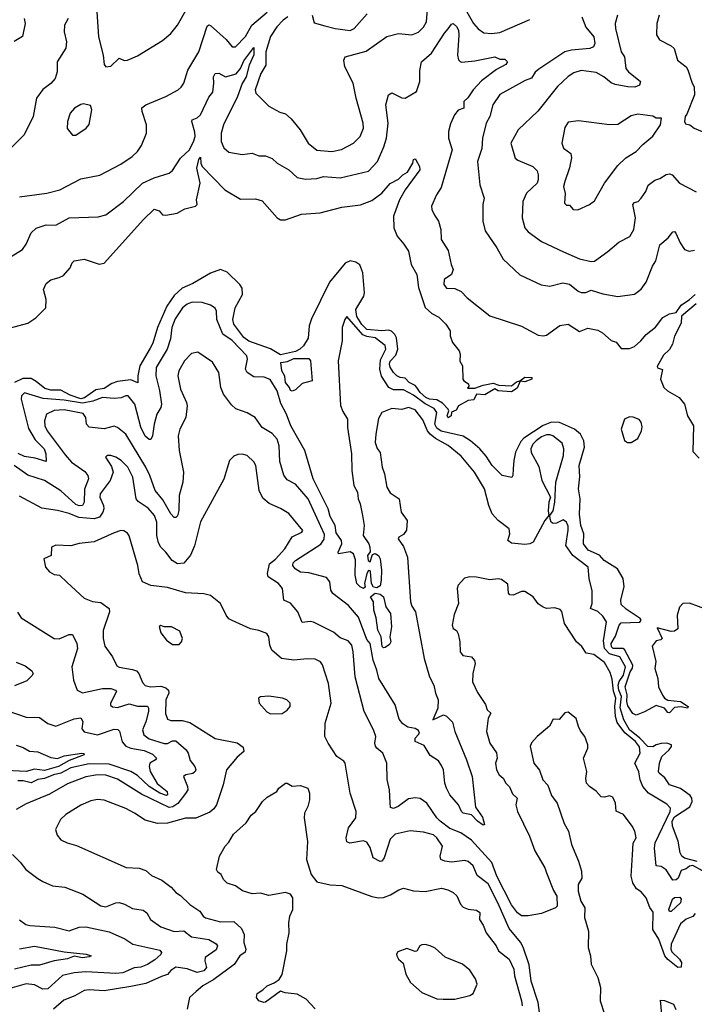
# Model space of a CAD drawing. Extents: x 1552033 to 1694788, y 811965 to 917215.
# Tile 69 of 256: x 1576137 to 1580195, y 862224 to 868148. Entities that reach past the tile are written whole.
import ezdxf

# ---------------------------------------------------------------- set-up
doc = ezdxf.new("R2010")
doc.units = 0

msp = doc.modelspace()

# ---------------------------------------------------------------- linework, layer by layer
at = {"layer": '0CON20XD'}
for points in [[(1578792.9, 868255), (1578866.9, 868125), (1578895, 868093.1), (1578929.1, 868069.1), (1578974.8, 868064.8), (1579025, 868070.7), (1579205, 868148.8)], [(1576135, 867081.9), (1576300, 867105), (1576377.5, 867125), (1576505, 867189.4), (1576618, 867212), (1576745, 867279.4), (1576812.5, 867325), (1576844.4, 867355), (1576868.5, 867391.5), (1576898.6, 867465), (1576898.6, 867515), (1576872.5, 867595), (1576871.7, 867618.3), (1576895, 867635.8), (1577016.2, 867685), (1577090, 867725), (1577107.9, 867742.1), (1577123.2, 867766.8), (1577148.9, 867845), (1577215, 867954.2), (1577265, 868108), (1577275, 868116), (1577285, 868112.5), (1577378.1, 868028.1), (1577415, 867984.3), (1577435, 867984.4), (1577495, 868046.2), (1577533.7, 868115), (1577625, 868193.9)], [(1576600.7, 868195), (1576610.9, 868045), (1576638.5, 867935), (1576645, 867877.5), (1576655, 867864), (1576685, 867868), (1576735, 867915.7), (1576765, 867902), (1576785.8, 867904.2), (1576845, 867931.2), (1576996.6, 868023.4), (1577045, 868063.8), (1577085.5, 868114.5), (1577145, 868217.5)], [(1578185, 867446), (1578204.5, 867495), (1578203.1, 867525), (1578160.4, 867675), (1578142.5, 867765), (1578092.8, 867865), (1578086.2, 867905), (1578095.3, 867924.7), (1578220.6, 867959.4), (1578345, 868046.2), (1578415, 868064.4), (1578495, 868056.2), (1578535, 868073.6), (1578566.7, 868103.3), (1578584.7, 868135), (1578591.2, 868235)], [(1576427.8, 868155), (1576405.5, 868115), (1576404.4, 868075), (1576417.5, 868015), (1576413.4, 867976.6), (1576361.2, 867895), (1576362.9, 867835), (1576350.6, 867795), (1576325, 867763.1), (1576275, 867728.1), (1576238.1, 867675), (1576217.1, 867565), (1576164.5, 867455), (1576079.1, 867370.9)], [(1576164.3, 868155), (1576168.9, 868125), (1576152.6, 868047.4), (1576103, 868017)], [(1577750, 868165), (1577720.6, 868145), (1577683.5, 868105), (1577645, 868046.4), (1577617.8, 867955), (1577618.2, 867875), (1577586.7, 867825), (1577553.8, 867725), (1577557.8, 867705), (1577635, 867627.1), (1577702, 867592), (1577735, 867581.4), (1577770.7, 867550.7), (1577822.9, 867485), (1577871.4, 867405), (1577925, 867363.3), (1578015, 867355.5), (1578073, 867367), (1578145, 867404.4), (1578185, 867446)], [(1577895.8, 868175.8), (1577908.3, 868128.3), (1577971.5, 868111.5), (1578035, 868095.6), (1578125, 868083.6), (1578148.6, 868095), (1578227.4, 868182.6)], [(1579518.8, 868165), (1579542.8, 868102.8), (1579590, 868045), (1579595.6, 868004.4), (1579588.8, 867985), (1579566.2, 867973.8), (1579455.3, 867964.7), (1579415, 867955.3), (1579258.9, 867851.1), (1579237.3, 867832.7), (1579215, 867796.1), (1579177.3, 867782.7), (1579025, 867698.6), (1578983.6, 867635), (1578965.6, 867565), (1578941.9, 867525), (1578920, 867435), (1578917.4, 867372.6), (1578891.1, 867295), (1578905.5, 867155), (1578930.6, 867075), (1578921.8, 867035), (1578923.5, 866935), (1578936.6, 866876.6), (1579006, 866776), (1579045, 866706.2), (1579145, 866612.5), (1579272.6, 866552.6), (1579325, 866544.6), (1579404.6, 866564.6), (1579445, 866556.4), (1579495.6, 866515), (1579515, 866506), (1579542.5, 866507.5), (1579575, 866521.5), (1579645, 866498.9), (1579735, 866483.1), (1579834.4, 866495.6), (1579875, 866526.7), (1579905, 866568.8), (1579942.3, 866665), (1579962.7, 866697.3), (1579987.1, 866792.9), (1580036.9, 866835), (1580065, 866871.2), (1580075, 866873.3), (1580084.1, 866864.1), (1580109.5, 866805), (1580135, 866765.8), (1580164.3, 866754.3), (1580195, 866761.1)], [(1579732.7, 868175), (1579718.5, 868125), (1579720.4, 868095), (1579755.5, 867955), (1579775.3, 867925), (1579783.8, 867855), (1579798.9, 867835), (1579872, 867775), (1579865.5, 867754.5), (1579837.3, 867742.7), (1579795, 867743.2), (1579718.4, 867758.4), (1579695, 867767.7), (1579651.2, 867805), (1579605, 867829.7), (1579515, 867841.8), (1579470.9, 867829.1), (1579435, 867805.6), (1579371.4, 867745), (1579252.8, 867597.2), (1579135, 867485.8), (1579091.5, 867405), (1579117.5, 867315), (1579132.8, 867302.8), (1579224, 867265), (1579248.6, 867238.6), (1579255.4, 867215.4), (1579256.5, 867185), (1579250, 867165), (1579185.3, 867104.7), (1579163.5, 867055), (1579159.5, 866955), (1579175, 866896.2), (1579195, 866872.2), (1579275, 866813.6), (1579408.3, 866751.7), (1579505, 866708.2), (1579575, 866693.3), (1579595, 866694.4), (1579675, 866752.2), (1579740.7, 866809.3), (1579806.1, 866843.9), (1579830.5, 866885), (1579840.8, 866955), (1579825.7, 867035), (1579835, 867047.5), (1579856.2, 867055), (1579875, 867074), (1579902.5, 867115), (1579917.1, 867152.9), (1579957.8, 867182.2), (1579988.2, 867191.8), (1580025, 867217.1), (1580045, 867220), (1580061.2, 867215), (1580105, 867164.3), (1580205, 867112)], [(1579983.3, 868175), (1579969.4, 868125), (1579967.7, 868057.7), (1579985.9, 868025.9), (1580055, 867991.2), (1580074.1, 867974.1), (1580094, 867905), (1580145, 867863.8), (1580156.8, 867846.8), (1580181.2, 867765), (1580194.1, 867744.1), (1580195.6, 867695), (1580150.6, 867579.4), (1580140, 867565), (1580136, 867535), (1580142, 867522), (1580167.5, 867515), (1580194.4, 867494.4), (1580314.3, 867444.3)], [(1576085, 866722.5), (1576152.9, 866765), (1576175, 866798), (1576205.5, 866865), (1576235, 866894.5), (1576295, 866913.6), (1576355, 866911.5), (1576435, 866955.3), (1576608.3, 866961.7), (1576655, 866973.3), (1576760.6, 867055), (1576876, 867164), (1576945, 867196.7), (1577035.7, 867224.3), (1577055, 867240), (1577104.5, 867315), (1577157.8, 867365), (1577185, 867418.5), (1577192.6, 867445), (1577191.2, 867471.2), (1577172.2, 867535), (1577174, 867545), (1577205, 867557.5), (1577224, 867576), (1577275, 867681.4), (1577298, 867712), (1577305.4, 867765.4), (1577303.3, 867805), (1577313.1, 867825), (1577335, 867826.9), (1577375, 867803.2), (1577438.1, 867821.9), (1577465.5, 867854.5), (1577485, 867900.9), (1577545, 867980), (1577545, 867936), (1577516.6, 867873.4), (1577498.9, 867805), (1577475.8, 867764.2), (1577446.9, 867685), (1577362.2, 867515), (1577349.3, 867465), (1577349.5, 867415), (1577365, 867377.5), (1577395, 867351.8), (1577475, 867337.5), (1577535, 867344.3), (1577575, 867329.4), (1577615, 867329.2), (1577655, 867312.2), (1577684.7, 867284.7), (1577755, 867244.5), (1577805, 867198.2), (1577855, 867188.8), (1577925, 867191.5), (1577965, 867204.3), (1578065, 867196.2), (1578235, 867236.5), (1578288.5, 867295), (1578327.6, 867382.4), (1578342.9, 867435), (1578353.8, 867525), (1578339.5, 867635), (1578354.4, 867695.6), (1578375, 867708), (1578435, 867678), (1578455, 867676), (1578524.2, 867715), (1578544.5, 867775), (1578542.7, 867842.7), (1578552.9, 867895), (1578613.3, 867946.7), (1578692.6, 868067.4), (1578715, 868091.9), (1578735, 868121.2), (1578745, 868125.6), (1578765, 868106.7), (1578775.8, 868085), (1578778.9, 868055), (1578770, 867935), (1578776.9, 867906.9), (1578785.8, 867895.8), (1578795, 867892), (1578875, 867900.9), (1578995, 867924.3), (1579025, 867910), (1579055, 867910), (1579070.6, 867895), (1579061.1, 867878.9), (1579005, 867848), (1578915, 867780), (1578863.6, 867725), (1578832.7, 867677.3), (1578807.8, 867655), (1578808.1, 867615), (1578775, 867603.8), (1578753.2, 867575), (1578728.2, 867521.8), (1578716, 867475), (1578716.8, 867435), (1578738.8, 867365), (1578671.8, 867138.2), (1578644.4, 867095), (1578614.3, 867025), (1578616, 867005), (1578631.2, 866971.2), (1578656.7, 866935), (1578670, 866885), (1578671.4, 866825), (1578715, 866760), (1578731.9, 866675), (1578744.2, 866645), (1578733.8, 866615), (1578690.8, 866585), (1578687.5, 866555), (1578703.4, 866533.4), (1578755, 866530), (1578792.7, 866512.7), (1578829.2, 866475), (1578965, 866367.1), (1579155, 866304), (1579255, 866250), (1579285, 866245.6), (1579305, 866250), (1579385, 866308), (1579435, 866316.2), (1579505, 866271.4), (1579555, 866292.9), (1579615, 866279.4), (1579643, 866263), (1579695, 866217.1), (1579725, 866208.6), (1579755, 866170), (1579805, 866170.4), (1579835, 866181.8), (1579873.6, 866215), (1579905, 866252.9), (1579961.3, 866298.7), (1580005, 866355.8), (1580045, 866378.8), (1580085, 866386.7), (1580115, 866430.8), (1580166.6, 866463.4), (1580199.2, 866495)], [(1576455, 867452.5), (1576475, 867453.3), (1576537.5, 867495), (1576555, 867517.5), (1576570, 867605), (1576561.7, 867631.7), (1576520.7, 867640.7), (1576505, 867638), (1576466.7, 867615), (1576441.2, 867585), (1576423.3, 867535), (1576423, 867493), (1576455, 867452.5)], [(1579495, 867004.2), (1579565, 867036.2), (1579595, 867058.8), (1579654.4, 867165), (1579735, 867270.6), (1579782.8, 867317.2), (1579846, 867355), (1579885, 867397.5), (1579945, 867447.1), (1579991.4, 867515), (1579996.7, 867555), (1579965, 867556.2), (1579945, 867568), (1579855, 867580), (1579815, 867570), (1579735, 867518), (1579685, 867514.3), (1579498.6, 867538.6), (1579435, 867532.2), (1579415, 867498.8), (1579397.5, 867405), (1579408.6, 867375), (1579452.3, 867342.3), (1579456.1, 867316.1), (1579444, 867256), (1579415.4, 867174.6), (1579407.5, 867145), (1579417.7, 867102.3), (1579413, 867043), (1579425, 867032.5), (1579445, 867032.5), (1579465.8, 867005.8), (1579495, 867004.2)], [(1576005, 866274.4), (1576185, 866322.7), (1576234.6, 866355), (1576293.1, 866415), (1576295.9, 866465), (1576280, 866525), (1576295, 866561.2), (1576325, 866582), (1576375, 866595.8), (1576400.3, 866609.7), (1576440, 866655), (1576453.3, 866685), (1576465, 866696.7), (1576523.9, 866706.1), (1576615, 866676.2), (1576645, 866683.8), (1576882, 866945), (1576945, 867007.1), (1576975, 866996.9), (1576995, 866974.6), (1577015, 866970.8), (1577084.3, 866984.3), (1577131, 867009), (1577193.5, 867026.5), (1577203.8, 867035), (1577201.2, 867065), (1577222.1, 867165), (1577202.9, 867255), (1577215, 867306.7), (1577225, 867320), (1577226.9, 867285), (1577235, 867264.2), (1577371.4, 867125), (1577465, 867068.5), (1577555, 867070), (1577595, 867057.5), (1577685, 866955.8), (1577705, 866943.3), (1577735, 866944.3), (1577832.4, 866977.6), (1577945, 866985.4), (1578075, 867019.5), (1578186.6, 867033.4), (1578255, 867059.5), (1578315.2, 867104.8), (1578365, 867162.9), (1578415, 867189.2), (1578442, 867215), (1578469.4, 867230.6), (1578502, 867285), (1578505, 867307.5), (1578515, 867310), (1578520, 867305), (1578542, 867265), (1578542.9, 867245), (1578455.6, 867125), (1578422.2, 867065), (1578384.5, 866965), (1578387.1, 866895), (1578408.1, 866845), (1578448.3, 866798.3), (1578475.8, 866755), (1578491.4, 866675), (1578525.4, 866615.4), (1578535.9, 866535.9), (1578575.3, 866415.3), (1578615, 866379.4), (1578658.3, 866358.3), (1578700.8, 866315), (1578726.7, 866275), (1578726.2, 866245), (1578741.2, 866205), (1578781.2, 866155), (1578786.2, 866135), (1578783.6, 866093.6), (1578800, 866065), (1578802.5, 865985), (1578807.5, 865975), (1578837, 865957), (1578837.5, 865942.5), (1578830, 865930), (1578875, 865931.2), (1578925, 865949.4), (1578985, 865961.4), (1579019.3, 865949.3), (1579095, 865945.4), (1579125, 865970), (1579145, 865975.8), (1579175, 865997.9), (1579217.5, 865995), (1579217.5, 865985), (1579175, 865969.1), (1579147.5, 865972.5), (1579129.3, 865930.7), (1579095, 865908.5), (1579015.5, 865915.5), (1578995, 865927.5), (1578935, 865890.6), (1578884.4, 865895.6), (1578869.2, 865860.8), (1578835, 865856.7), (1578776.7, 865825), (1578761.7, 865798.3), (1578733.3, 865786.7), (1578732.5, 865765), (1578715, 865753.3), (1578707.5, 865765), (1578717.5, 865795), (1578714, 865805), (1578680.4, 865840.4), (1578645, 865861.6), (1578602.5, 865865), (1578578.8, 865875), (1578545, 865904.4), (1578526.5, 865935), (1578515, 865947.5), (1578478.8, 865965), (1578455, 865992), (1578425, 865994.4), (1578406.2, 866005), (1578384.4, 866025), (1578365, 866058), (1578360.8, 866075), (1578365, 866094.3), (1578400.2, 866129.8), (1578410.4, 866165), (1578403.3, 866233.3), (1578393.1, 866253.1), (1578372.9, 866272.9), (1578355, 866280.6), (1578315, 866276.2), (1578225, 866283.4), (1578195, 866313.1), (1578165, 866362.5), (1578158.5, 866405), (1578206, 866484), (1578211.1, 866505), (1578201.1, 866625), (1578183.4, 866673.4), (1578159.5, 866689.5), (1578125, 866696.4), (1578095, 866682.5), (1578001.2, 866568.8), (1577891.1, 866348.9), (1577878.8, 866305), (1577871.2, 866231.2)], [(1577871.2, 866231.2), (1577843.3, 866185), (1577821.1, 866165), (1577795, 866152.4), (1577705, 866131.2), (1577645, 866166.9), (1577515, 866213), (1577485, 866234.8), (1577424.7, 866315), (1577418.8, 866345), (1577433.8, 866415), (1577476.2, 866495), (1577475, 866532.5), (1577461.1, 866555), (1577385, 866628.8), (1577345, 866645.4), (1577285, 866622.4), (1577179.1, 866560.9), (1577115, 866531.6), (1577065, 866488.5), (1577022.7, 866425), (1576965.2, 866295), (1576938.2, 866201.8), (1576921.7, 866171.7), (1576859.3, 866065), (1576847.1, 866005), (1576847.7, 865962.3), (1576805, 865980.6), (1576725, 865972), (1576690.1, 865959.9), (1576645, 865929.6), (1576595, 865920), (1576527.2, 865872.8), (1576505, 865867.6), (1576439.8, 865889.8), (1576385, 865918.4), (1576325, 865918.6), (1576288.2, 865928.2), (1576235, 865971.7), (1576205, 865988.5), (1576155, 865989), (1576105, 865964.5)], [(1580003.6, 864083.6), (1580015.9, 864065.9), (1580034.8, 864054.8), (1580112, 864045), (1580158.1, 864015), (1580154.1, 864005.9), (1580115, 864013.7), (1580075, 864009.7), (1580045, 863977.8), (1580035, 863980), (1580014.8, 864004.8), (1579965, 864022.5), (1579895, 863984.2), (1579844.4, 863964.4), (1579825, 863972.9), (1579795, 864019.2), (1579788.7, 864045), (1579791, 864085), (1579778.1, 864135), (1579809, 864225), (1579823.4, 864246.6), (1579824.9, 864265), (1579775, 864358.1), (1579764, 864364), (1579707.3, 864365), (1579696.3, 864375), (1579693.8, 864395), (1579721.5, 864438.5), (1579743.3, 864505), (1579755, 864520), (1579867.8, 864522.2), (1579874.3, 864535), (1579869.4, 864545), (1579785, 864600.9), (1579755, 864629.2), (1579753.1, 864656.9), (1579773.8, 864735), (1579766.9, 864785), (1579733.4, 864843.4), (1579652.7, 864895), (1579625, 864925.5), (1579556.2, 864956.2), (1579529.2, 864995), (1579530.9, 865055), (1579512.6, 865105), (1579503.4, 865173.4), (1579507.2, 865265), (1579497.8, 865325), (1579506.7, 865396.7), (1579502.6, 865465), (1579533.4, 865575), (1579530, 865615), (1579510.9, 865655), (1579474.5, 865685), (1579384.5, 865724.5), (1579335, 865725.8), (1579285, 865706.5), (1579170, 865630), (1579150.8, 865609.2), (1579120, 865545), (1579108.4, 865495), (1579105.5, 865445), (1579103.8, 865405), (1579097.5, 865392.5), (1579038.8, 865405), (1578979.1, 865465), (1578942.6, 865522.6), (1578905.5, 865565), (1578848.2, 865615), (1578805, 865643), (1578672.6, 865672.6), (1578645, 865690.5), (1578634.7, 865715), (1578645.1, 865785), (1578629.6, 865809.6), (1578575, 865835.8), (1578505, 865888), (1578445, 865920.7), (1578385, 865920.6), (1578356.5, 865935), (1578312.9, 866002.9), (1578302.4, 866045), (1578307.6, 866102.4), (1578338.2, 866165), (1578335, 866187.5), (1578275, 866233.3), (1578225, 866241.1), (1578201.1, 866251.1), (1578105, 866361.2), (1578092.9, 866345), (1578076.9, 866295), (1578075.7, 866215), (1578052.9, 866095), (1578067.4, 865827.4), (1578080.2, 865790.2), (1578109.5, 865745), (1578109.5, 865695), (1578132.7, 865535), (1578133.7, 865435), (1578146.9, 865345), (1578169.6, 865305), (1578171.8, 865265), (1578184.7, 865234.7), (1578198.6, 865165), (1578208.5, 865105), (1578203.4, 865045), (1578237.8, 864995), (1578243.8, 864975), (1578244.4, 864945.6), (1578228.6, 864925), (1578232.7, 864895), (1578245, 864886.7), (1578259.3, 864930.7), (1578275, 864935.6), (1578295.9, 864925), (1578305.2, 864905), (1578313.2, 864835), (1578311.9, 864775), (1578305, 864741.8), (1578285, 864730), (1578265, 864734.3), (1578253.8, 864755), (1578246.9, 864826.9), (1578245, 864832.5), (1578235, 864833.3), (1578224.5, 864815), (1578210, 864755), (1578215, 864733.8), (1578205, 864725.7), (1578185, 864735.5), (1578164.8, 864755), (1578153.8, 864805), (1578157.3, 864897.3), (1578145.4, 864935), (1578125, 864945.8), (1578054.2, 864935), (1578051.8, 864945), (1578074.7, 864995), (1578072.2, 865015), (1578040.9, 865060.9), (1578033.4, 865105), (1578005, 865159.7), (1577991.5, 865205), (1577901.6, 865385), (1577851.5, 865555), (1577766.9, 865705), (1577741.1, 865775), (1577707.7, 865837.7), (1577684.6, 865915), (1577642.7, 865982.7), (1577607, 865997), (1577545, 865999.4), (1577504.3, 866025), (1577495.5, 866045.5), (1577506.6, 866105), (1577504, 866125), (1577415, 866216.8), (1577357.7, 866255), (1577322.4, 866345), (1577321.5, 866395), (1577312.7, 866412.7), (1577285, 866430.6), (1577235, 866446.7), (1577175, 866447.5), (1577145, 866436.6), (1577116.2, 866415), (1577071.5, 866348.5), (1577052.7, 866295), (1577043, 866227), (1577024.2, 866165), (1576958.2, 866055), (1576955.3, 866005), (1576977.4, 865917.4), (1576990, 865835), (1576985.4, 865815), (1576961.5, 865775), (1576945.5, 865715), (1576935.6, 865644.4), (1576925, 865622.5), (1576915, 865621.2), (1576891.9, 865641.9), (1576865, 865696.9), (1576829.1, 865835), (1576790, 865885), (1576775, 865885.5), (1576747.6, 865872.4), (1576705, 865868.2), (1576635, 865875.8), (1576577, 865853), (1576515, 865839.9), (1576405, 865858.4), (1576278.3, 865868.3), (1576165, 865901.9), (1576146.9, 865885), (1576144.6, 865865), (1576189.2, 865689.2), (1576230.6, 865620.6), (1576283.1, 865565), (1576294.1, 865535), (1576295, 865488.8), (1576229.2, 865510.8), (1576165, 865520.2), (1576127.4, 865537.4)], [(1580205, 866439.2), (1580117.5, 866365), (1580115, 866322.5), (1580076.5, 866243.5), (1580063.8, 866195), (1580045, 866163.5), (1580010, 866130), (1579971.2, 866061.2), (1579973, 866053), (1580004.1, 866044.1), (1579991.4, 865985), (1580011.2, 865935), (1580033.3, 865915), (1580103.3, 865875), (1580136.2, 865835), (1580153.8, 865765), (1580189.2, 865705), (1580185, 865550), (1580225, 865510)], [(1578654.4, 864055), (1578652.1, 864005), (1578622.5, 863935), (1578685.4, 863965.4), (1578705, 863958.5), (1578741.1, 863921.1), (1578754.6, 863865), (1578825.4, 863695), (1578859.5, 863595), (1578879.5, 863409.5), (1578920.5, 863350.5), (1578933.3, 863305), (1578925, 863301.4), (1578891.1, 863325), (1578854.3, 863364.3), (1578805, 863374.7), (1578795, 863384.5), (1578776.9, 863425), (1578724.7, 863484.7), (1578705, 863524), (1578694, 863555), (1578685.2, 863635), (1578675, 863660.6), (1578655, 863689.2), (1578605, 863720.8), (1578570.5, 863780.5), (1578515.4, 863805.4), (1578516.1, 863825), (1578535, 863846.4), (1578540.9, 863855), (1578535, 863871.1), (1578515, 863882.7), (1578470.9, 863890.9), (1578441.1, 863911.1), (1578418.6, 863938.6), (1578396.2, 864025), (1578296.4, 864185), (1578285.8, 864235), (1578262.9, 864295), (1578245.3, 864395.3), (1578225, 864418.8), (1578175, 864553.6), (1578115, 864622.9), (1578019.5, 864695), (1578008.1, 864715), (1578002, 864765), (1577982.2, 864792.2), (1577875, 864820.5), (1577825, 864824.4), (1577794.7, 864845), (1577780.6, 864865), (1577780.9, 864879.1), (1577795.5, 864895), (1577948.5, 864991.5), (1577967.3, 865022.7), (1577970.2, 865050.2), (1577872.5, 865265), (1577795, 865353.6), (1577745, 865380), (1577725, 865407.5), (1577700.7, 865490.7), (1577697.3, 865585), (1577684.6, 865625), (1577655, 865657.3), (1577594.7, 865694.7), (1577554, 865755), (1577505, 865781.9), (1577436.7, 865806.7), (1577411.1, 865831.1), (1577361.9, 865895), (1577346.5, 865935), (1577335.5, 866025.5), (1577296.6, 866086.6), (1577207.6, 866147.6), (1577169.7, 866140.3), (1577127.8, 866095), (1577093.5, 866035), (1577088.9, 866005), (1577104.7, 865924.7), (1577140.4, 865845), (1577143.9, 865823.9), (1577135.8, 865754.2), (1577100.5, 865685), (1577089.6, 865645), (1577095.4, 865555), (1577122.7, 865425), (1577118.7, 865365), (1577095.9, 865285), (1577094.2, 865195), (1577085, 865162.5), (1577075, 865152.5), (1577065, 865153.3), (1577045, 865174), (1576998.5, 865258.5), (1576951.2, 865315), (1576919.7, 865405), (1576895.2, 865455), (1576774.7, 865654.7), (1576725, 865694.4), (1576705, 865703.3), (1576645, 865686.9), (1576555, 865695.6), (1576538.5, 865715), (1576534.7, 865755), (1576519.1, 865779.1), (1576405, 865800.9), (1576345, 865797.4), (1576298.8, 865775), (1576285.3, 865734.7), (1576288.9, 865705), (1576302.1, 865675), (1576409.4, 865529.4), (1576448.4, 865485), (1576529, 865429), (1576546.7, 865405), (1576550.7, 865385), (1576527.3, 865322.7), (1576525.3, 865244.7), (1576515.3, 865224.7), (1576495, 865222.1), (1576475, 865231.1), (1576385, 865312.3), (1576285.2, 865375.2), (1576185, 865407.2), (1576103.8, 865465)], [(1577775, 865913.3), (1577765, 865916.7), (1577758.8, 865935), (1577735.7, 865965), (1577732.3, 866002.3), (1577714.5, 866035), (1577708.2, 866085), (1577747.9, 866092.1), (1577785, 866109.7), (1577875, 866108.8), (1577886.3, 866095), (1577895.9, 865974.1), (1577835, 865960), (1577795, 865920), (1577775, 865913.3)], [(1580212.7, 863082.7), (1580135, 863104), (1580119.7, 863115), (1580110.5, 863135), (1580098.2, 863205), (1580063.3, 863295), (1580061, 863325), (1580075, 863351.9), (1580168.2, 863411.8), (1580182, 863445), (1580180, 863465), (1580170.3, 863480.3), (1580111.9, 863521.9), (1580045, 863544.6), (1580016.7, 863586.7), (1579983.1, 863615), (1579979.1, 863625), (1579985.9, 863675), (1580000.2, 863715), (1580044.4, 863755), (1580058, 863775), (1580056.7, 863785), (1580030, 863795), (1579995, 863794.1), (1579965, 863786), (1579945, 863773), (1579915, 863775.6), (1579866.1, 863826.1), (1579804.8, 863874.8), (1579771.3, 863935), (1579748.6, 864008.6), (1579757.8, 864075), (1579741.2, 864115), (1579737.1, 864145), (1579743, 864167), (1579768, 864205), (1579780.8, 864255), (1579746.7, 864315), (1579685, 864332.3), (1579655.1, 864365), (1579648.7, 864411.3), (1579666.2, 864525), (1579645, 864558.6), (1579615, 864587.8), (1579570.8, 864605), (1579580, 864635), (1579581.3, 864711.3), (1579562.3, 864785), (1579557.1, 864855), (1579464, 864925), (1579421.4, 864985), (1579435.7, 865075.7), (1579435, 865100), (1579426, 865125), (1579405, 865138), (1579365, 865118.1), (1579346, 865116), (1579334.3, 865124.3), (1579328, 865145), (1579326.7, 865165), (1579345, 865193.3), (1579355.6, 865245), (1579361.4, 865365), (1579407.1, 865525), (1579409.2, 865565), (1579399.6, 865599.6), (1579343.9, 865643.9), (1579325, 865651.1), (1579305, 865650), (1579275, 865638.4), (1579242.6, 865615), (1579224.3, 865595), (1579210.7, 865565), (1579213, 865543), (1579260.2, 865460.2), (1579276.9, 865375), (1579330, 865275), (1579318.8, 865245), (1579316.4, 865193.6), (1579320, 865165), (1579295, 865133.8), (1579225, 865004.2), (1579205, 864994.3), (1579175, 864990.8), (1579095, 864998), (1579073.8, 865015), (1579085.8, 865055), (1579082, 865085), (1579014.7, 865134.7), (1578979.6, 865175), (1578957.9, 865225), (1578932.9, 865325), (1578872.5, 865425), (1578791.7, 865521.7), (1578715, 865585.4), (1578637.6, 865627.6), (1578605.2, 865655.2), (1578589.2, 865675), (1578561.2, 865741.2), (1578515, 865800.5), (1578475, 865815.6), (1578435, 865802.5), (1578375, 865808.9), (1578315.7, 865784.3), (1578295, 865747.5), (1578280, 865655), (1578275.6, 865605), (1578287.3, 865567.3), (1578304.2, 865544.2), (1578316.4, 865456.4), (1578330.8, 865415), (1578345.4, 865335), (1578365, 865302.2), (1578420, 865265), (1578432.1, 865185), (1578467.5, 865135), (1578463.3, 865076.7), (1578445, 865051.2), (1578417.5, 865035), (1578413.8, 865025), (1578445, 864978.8), (1578469.6, 864915), (1578486.9, 864645), (1578495, 864620), (1578518.6, 864585), (1578570, 864305), (1578602.7, 864195), (1578628.2, 864145), (1578637.5, 864095), (1578654.4, 864055)], [(1579815, 865603.3), (1579855, 865628), (1579878.1, 865675), (1579882.1, 865697.9), (1579875.4, 865725.4), (1579862.3, 865742.3), (1579826.9, 865756.9), (1579805, 865758.2), (1579775, 865744.3), (1579754.3, 865684.3), (1579775, 865616), (1579793.3, 865605), (1579815, 865603.3)], [(1580245, 863026.2), (1580185, 863058.2), (1580164.9, 863055.1), (1580145, 863038.2), (1580115, 863029.2), (1580097.1, 862982.9), (1580085, 862972.1), (1580065, 862971.3), (1580025, 863033.8), (1579995, 863052.7), (1579965, 863058), (1579955.7, 863164.3), (1579959.2, 863195), (1580050, 863385), (1580052.5, 863405), (1580028.9, 863428.9), (1579919.5, 863495), (1579884.7, 863535), (1579868.7, 863575), (1579861.7, 863621.7), (1579837.5, 863675), (1579868.4, 863735), (1579865, 863773.3), (1579840.2, 863805), (1579777.4, 863857.4), (1579730.2, 863920.2), (1579721, 863955), (1579716.1, 864015), (1579722.6, 864065), (1579708.1, 864108.1), (1579701.2, 864181.2), (1579689.4, 864219.4), (1579655, 864280), (1579589.6, 864329.6), (1579545, 864336.4), (1579517.4, 864377.4), (1579485.6, 864405), (1579414.3, 864515), (1579398, 864588), (1579388.8, 864598.8), (1579355, 864610), (1579305.9, 864605.9), (1579285, 864614.2), (1579255, 864634), (1579225, 864676.2), (1579175, 864708.2), (1579155, 864708.2), (1579105, 864685.8), (1579085, 864686.7), (1579077.7, 864697.7), (1579072.2, 864752.2), (1579035, 864780.8), (1579015, 864784), (1578965, 864777.5), (1578885, 864794.4), (1578844.2, 864795.8), (1578812.5, 864787.5), (1578774, 864745), (1578769.2, 864725), (1578777.1, 864635), (1578750.9, 864569.1), (1578738.6, 864505), (1578744.4, 864484.4), (1578765, 864472), (1578773.9, 864453.9), (1578783.6, 864405), (1578785.6, 864345.6), (1578803, 864323), (1578854, 864314), (1578872.7, 864292.7), (1578876.9, 864275), (1578862.7, 864215), (1578860.6, 864165), (1578890.3, 864100.3), (1578937.9, 864027.9), (1578948, 863995), (1578970, 863975), (1578954.4, 863945.6), (1578945.6, 863865), (1578964.5, 863795), (1579005, 863736.7), (1579009.6, 863705), (1578999.2, 863675), (1579004.4, 863635), (1579021.4, 863605), (1579044.7, 863584.7), (1579061.1, 863555), (1579083.2, 863533.2), (1579101.2, 863491.2), (1579128.9, 863465), (1579121.8, 863425), (1579131.1, 863385), (1579203.1, 863235), (1579235, 863147.1), (1579295.4, 863045), (1579306, 863016), (1579348.2, 862908.2), (1579367.1, 862875), (1579368.9, 862815), (1579358.8, 862805), (1579275, 862769.8), (1579195, 862755.5), (1579155, 862756.4), (1579130.8, 862775), (1579095, 862823.3), (1579006.1, 862995), (1578976.7, 863076.7), (1578855, 863212.5), (1578790.6, 863255), (1578725, 863282.6), (1578666.8, 863325), (1578645, 863346.2), (1578585, 863434.4), (1578545, 863461.5), (1578515, 863466.7), (1578475, 863460.6), (1578414.3, 863415), (1578385, 863402.5), (1578367.9, 863407.9), (1578364.7, 863435.3), (1578361.5, 863515), (1578347.4, 863577.4), (1578344.4, 863675), (1578320.5, 863735), (1578285, 863764.2), (1578277.4, 863777.4), (1578273.1, 863795), (1578278.6, 863835), (1578265.6, 863875), (1578208.6, 863985), (1578154.1, 864194.1), (1578143.1, 864345), (1578134.1, 864385), (1578111.8, 864411.8), (1578065, 864428.6), (1578025, 864463.5), (1577905, 864522.8), (1577883.6, 864526.4), (1577835, 864520.8), (1577809.7, 864585), (1577765, 864637.1), (1577725.4, 864655.4), (1577718, 864725), (1577694.4, 864755), (1577632.1, 864795), (1577627.2, 864815), (1577640, 864875), (1577675, 864902.1), (1577732.5, 864965), (1577775, 865037.1), (1577833.3, 865065), (1577840.8, 865075), (1577755, 865177.8), (1577705, 865207.8), (1577636.6, 865236.6), (1577598.7, 865268.7), (1577576.9, 865315), (1577556.7, 865465), (1577545, 865488), (1577505, 865526), (1577475, 865534), (1577448.8, 865531.2), (1577425, 865521.2), (1577398.8, 865495), (1577365, 865382.5), (1577225, 865126.7), (1577187.7, 864982.3), (1577164.2, 864925.8), (1577125, 864878.1), (1577085, 864874.6), (1577052.9, 864895), (1577016.2, 864945), (1576985.2, 864975.2), (1576971, 865001), (1576960.7, 865045), (1576961.9, 865125), (1576947.6, 865165), (1576908.7, 865208.7), (1576849, 865249), (1576836.7, 865265), (1576817, 865395), (1576788.1, 865455), (1576747.5, 865495), (1576715, 865515.6), (1576685, 865525.7), (1576662.5, 865525), (1576653.3, 865515), (1576689.9, 865459.9), (1576698.5, 865425), (1576680.6, 865375), (1576619.8, 865295), (1576619.1, 865275), (1576640.5, 865225), (1576642.5, 865205), (1576636.5, 865185), (1576615.9, 865155), (1576585, 865145.5), (1576492.6, 865152.6), (1576435, 865176.8), (1576364.6, 865194.6), (1576269.7, 865209.7), (1576135, 865281.1)], [(1579264.4, 862175), (1579255.9, 862235), (1579213.1, 862363.1), (1579201.6, 862461.6), (1579165, 862568.5), (1579148.3, 862598.3), (1579080.8, 862680.8), (1579013.4, 862835), (1578955, 862948), (1578889.5, 862999.5), (1578865, 863056.9), (1578835, 863082.7), (1578815, 863090), (1578735, 863080), (1578693.3, 863085), (1578670, 863095), (1578665.5, 863115), (1578679.4, 863175), (1578645, 863225.6), (1578625, 863243.1), (1578565, 863259.4), (1578485, 863267.8), (1578395, 863246.7), (1578365, 863217.5), (1578329.2, 863105), (1578315, 863085.6), (1578305, 863083.6), (1578262.5, 863105), (1578245, 863166.9), (1578225, 863200.3), (1578205, 863206.8), (1578122.6, 863192.6), (1578105, 863201.2), (1578100.6, 863225), (1578114.5, 863285), (1578158.6, 863345), (1578160, 863385), (1578125.6, 863495), (1578094.3, 863675), (1578086.8, 863686.8), (1578044.3, 863715), (1577991.4, 863795), (1577972.2, 863835), (1577974.4, 863915), (1578011.1, 864035), (1577994.4, 864155), (1577957.2, 864267.2), (1577945.4, 864285.4), (1577915, 864301.4), (1577865, 864303.1), (1577785, 864294.4), (1577712, 864305), (1577652.9, 864355), (1577640.6, 864385), (1577635.7, 864435.7), (1577624.1, 864454.1), (1577575, 864473.3), (1577525, 864483.3), (1577415, 864533.8), (1577395, 864543.8), (1577378.8, 864565), (1577344, 864635), (1577284.4, 864684.4), (1577245, 864694.4), (1577135, 864699.1), (1577025, 864732.5), (1576925, 864743.3), (1576875, 864766), (1576855, 864813.3), (1576847.1, 864865), (1576795, 865042.5), (1576785, 865058.8), (1576762.7, 865072.7), (1576745, 865074.2), (1576705, 865061.1), (1576585, 865005.5), (1576495, 864995.5), (1576445, 864981.4), (1576354.2, 864985.8), (1576327.5, 864975), (1576326.1, 864923.9), (1576282.5, 864905), (1576291.9, 864855), (1576315.7, 864825), (1576345, 864810.9), (1576375.6, 864805.6), (1576421.3, 864761.3), (1576525, 864668), (1576575, 864647.1), (1576625, 864640.8), (1576675.8, 864605), (1576677.8, 864585), (1576638, 864472), (1576638.8, 864425), (1576648.7, 864378.7), (1576695.6, 864315), (1576721.3, 864261.3), (1576735, 864251.9), (1576815, 864239.1), (1576839.4, 864229.4), (1576853.4, 864213.4), (1576875, 864160), (1576891.2, 864141.2), (1576923.7, 864133.7), (1576985, 864137.1), (1577015, 864128.1), (1577031.8, 864115), (1577033.8, 864095), (1577016, 864055), (1577013.6, 863973.6), (1577025, 863940), (1577045, 863932.2), (1577115, 863932.3), (1577159.5, 863919.5), (1577313, 863823), (1577445, 863797.1), (1577480.3, 863770.3), (1577484, 863745), (1577445, 863710), (1577380, 863635), (1577360.6, 863545), (1577321.1, 863425), (1577305, 863400), (1577280.8, 863379.2), (1577196.6, 863343.4), (1577135, 863343.5), (1577025, 863313.3), (1576965, 863311.9), (1576890.9, 863330.9), (1576828, 863375), (1576775, 863402.2), (1576645, 863452.5), (1576605, 863455.7), (1576565, 863447.8), (1576505, 863423.1), (1576413.6, 863366.4), (1576382, 863335), (1576352.5, 863275), (1576362.3, 863242.3), (1576384.2, 863214.2), (1576422.5, 863195), (1576479.4, 863179.4), (1576777.9, 863047.9), (1576855, 863043.1), (1576895, 863029.2), (1576929.1, 862999.1), (1576991.5, 862971.5), (1577048.6, 862928.6), (1577075, 862896.7), (1577105, 862878.6), (1577160, 862825), (1577220, 862785), (1577240, 862755), (1577254.2, 862745), (1577345, 862720), (1577425, 862721.8), (1577470.8, 862680.8), (1577487.3, 862645), (1577484.5, 862595), (1577497.1, 862555), (1577492.3, 862537.7), (1577461.9, 862515), (1577426.5, 862463.5), (1577305, 862372.4), (1577237.8, 862335), (1577199.2, 862300.8), (1577157.5, 862265), (1577143.2, 862195)], [(1578325, 864368.8), (1578317.5, 864377.5), (1578311.3, 864435), (1578291.9, 864475), (1578280.1, 864550.1), (1578266, 864595), (1578264.7, 864645), (1578246.4, 864675), (1578275, 864697.1), (1578305, 864690.9), (1578324.4, 864675), (1578339.6, 864615), (1578368.1, 864575), (1578374, 864495), (1578364, 864435), (1578369.2, 864405), (1578360.7, 864389.3), (1578335, 864370), (1578325, 864368.8)], [(1580275, 864597.5), (1580165, 864638), (1580124.8, 864635.2), (1580106.6, 864613.4), (1580091.8, 864565), (1580095, 864482.2), (1580075, 864469.2), (1580055, 864466.9), (1579971.7, 864488.3), (1580002, 864425), (1579993, 864417), (1579965, 864411.8), (1579941.9, 864378.1), (1579962.6, 864287.4), (1579957.4, 864245), (1579974.4, 864185), (1579978.9, 864135), (1580003.6, 864083.6)], [(1576123.2, 864583.2), (1576145, 864550), (1576345, 864425.7), (1576375, 864422.5), (1576435, 864448.5), (1576455, 864448.6), (1576481.3, 864395), (1576483.6, 864365), (1576449.4, 864255), (1576460, 864175), (1576482, 864115), (1576515, 864098.1), (1576635, 864124.7), (1576685, 864123.8), (1576713.8, 864115), (1576718.1, 864105), (1576682.5, 864035), (1576683.8, 864023.8), (1576695, 864013.3), (1576725, 864010), (1576795, 864032.6), (1576845, 864016.9), (1576905, 864018.2), (1576912.5, 864005), (1576911.4, 863985), (1576896.1, 863923.9), (1576874.7, 863875), (1576882.9, 863845), (1576915, 863821.7), (1577005, 863792.2), (1577025, 863793.3), (1577055, 863808.2), (1577075, 863808.7), (1577138.2, 863755), (1577150, 863735), (1577161.3, 863691.3), (1577189.4, 863655), (1577195.7, 863635), (1577192.9, 863625), (1577177.3, 863612.7), (1577135.4, 863604.6), (1577121.4, 863595), (1577147.1, 863535), (1577147.3, 863515), (1577135, 863493.3), (1577088.1, 863431.9), (1577058.3, 863411.7), (1577035, 863408.2), (1576868.9, 863488.9), (1576725, 863578.5), (1576655, 863603.1), (1576605, 863605.6), (1576535, 863593.2), (1576425, 863550.6), (1576315, 863489.1), (1576175, 863430.4), (1576115, 863396.5)], [(1577095, 864388), (1577109.2, 864405), (1577115.6, 864425), (1577099.7, 864469.7), (1577050, 864495), (1577005, 864496), (1576985, 864503.3), (1576975, 864497.5), (1576985, 864458), (1577019.4, 864415), (1577055, 864389.4), (1577095, 864388)], [(1576115, 864283.3), (1576170.4, 864260.4), (1576210.4, 864230.4), (1576218.1, 864215), (1576210.5, 864199.5), (1576179.8, 864170.2), (1576105, 864140)], [(1577645, 863972), (1577715, 863973.3), (1577745, 863993.3), (1577763.3, 864015), (1577763.3, 864035), (1577743.3, 864055), (1577716.6, 864066.6), (1577635, 864077.1), (1577585, 864073.3), (1577572.5, 864065), (1577576.7, 864035), (1577622.7, 863982.7), (1577645, 863972)], [(1576065, 863989.5), (1576175, 863951.1), (1576255, 863949.2), (1576305, 863914.4), (1576355, 863897.8), (1576465, 863941.1), (1576505, 863946.9), (1576516.5, 863926.5), (1576510.8, 863880.8), (1576524, 863864), (1576605, 863845.4), (1576705, 863878.8), (1576726.8, 863876.8), (1576736.8, 863866.8), (1576753.2, 863803.2), (1576775, 863776.9), (1576805, 863764.1), (1576885, 863751.7), (1576935, 863728.9), (1576960, 863705), (1576954, 863695), (1576919.4, 863675), (1576916.4, 863655), (1576922.1, 863625), (1576962.8, 863552.8), (1577024, 863505), (1577025.7, 863485), (1577019.5, 863480.5), (1576979.2, 863495), (1576915, 863534), (1576845, 863601.3), (1576806.2, 863625), (1576675, 863669.4), (1576555, 863671.7), (1576445, 863646.8), (1576385, 863614.5), (1576340, 863605), (1576285, 863582.4), (1576245, 863576.7), (1576205, 863556.9), (1576157.8, 863567.8), (1576125, 863567.6)], [(1579823.1, 863123.1), (1579826.7, 863193.3), (1579844.3, 863225), (1579836.4, 863265), (1579820.6, 863295), (1579768.6, 863365), (1579725.6, 863385.6), (1579720.5, 863435), (1579705, 863470), (1579685, 863479.2), (1579655, 863469.6), (1579635, 863472.7), (1579605, 863507.3), (1579564.2, 863535), (1579545.8, 863555), (1579542.7, 863582.7), (1579549.2, 863625), (1579527.5, 863705), (1579553.3, 863765), (1579553.3, 863785), (1579536.1, 863836.1), (1579509.3, 863869.3), (1579497.5, 863895), (1579483.6, 863943.6), (1579435, 863982.5), (1579415, 863977.5), (1579381.7, 863938.3), (1579345, 863940), (1579323, 863897), (1579249.2, 863835), (1579215, 863796.7), (1579208, 863775), (1579230, 863675), (1579263, 863633), (1579284.1, 863574.1), (1579312.9, 863542.9), (1579335, 863480), (1579370.8, 863435), (1579411.8, 863311.8), (1579438.1, 863265), (1579455.5, 863185), (1579498.8, 863085), (1579515.7, 863025), (1579517.7, 862982.3), (1579495.9, 862944.1), (1579497.1, 862905), (1579512.2, 862845), (1579535.8, 862805), (1579534.5, 862745.5), (1579558.2, 862665), (1579556.6, 862566.6), (1579570.5, 862515), (1579573.6, 862465), (1579614.4, 862385), (1579630, 862325), (1579628.2, 862245), (1579654.4, 862165.6)], [(1576115, 863782.7), (1576158.2, 863768.3), (1576195, 863747.3), (1576245, 863743.1), (1576325, 863708), (1576365, 863702.9), (1576405, 863719.4), (1576510, 863735), (1576523, 863733), (1576523.8, 863725), (1576435, 863691), (1576371.1, 863655), (1576285, 863630.8), (1576225, 863637.8), (1576175, 863624.4), (1575975, 863635.2)], [(1577915, 862197.8), (1577859.2, 862255), (1577805, 862285.5), (1577733.1, 862293.1), (1577705, 862303.3), (1577615, 862236.7), (1577605, 862234), (1577574.3, 862244.3), (1577561.4, 862265), (1577565, 862288.8), (1577599.6, 862310.4), (1577625, 862336), (1577667.7, 862352.3), (1577697.5, 862372.5), (1577715.7, 862404.3), (1577744.2, 862545), (1577744, 862585), (1577758.6, 862655), (1577756, 862715), (1577762.5, 862755), (1577780, 862795), (1577780, 862865), (1577766.1, 862886.1), (1577735, 862896.2), (1577635, 862878.5), (1577585, 862892), (1577535, 862888.5), (1577477.2, 862907.2), (1577435, 862936.9), (1577385, 862952.5), (1577362, 862975), (1577348, 863005), (1577328.8, 863018.8), (1577320.8, 863035), (1577339.2, 863115), (1577372.5, 863175), (1577395, 863199.2), (1577423.1, 863246.9), (1577499.2, 863315), (1577528.1, 863361.9), (1577557.5, 863385), (1577597.5, 863445), (1577625, 863470), (1577683.3, 863505), (1577696.1, 863523.9), (1577735, 863553.8), (1577745, 863553.8), (1577775, 863536.2), (1577825, 863541.4), (1577869.2, 863525), (1577880.8, 863495), (1577880, 863455), (1577870, 863415), (1577850.8, 863375), (1577848.1, 863345), (1577867, 863203), (1577861.8, 863095), (1577889.5, 863005), (1577925, 862960.6), (1578005, 862942.5), (1578075, 862939.2), (1578255, 862872.2), (1578295, 862863.8), (1578325, 862866.9), (1578367.8, 862882.2), (1578417.3, 862912.7), (1578445, 862922.5), (1578505, 862907.1), (1578575, 862903.3), (1578675, 862921.9), (1578713, 862913), (1578745, 862896.2), (1578766.6, 862876.6), (1578787.4, 862827.4), (1578805, 862808.8), (1578835, 862797.3), (1578885, 862791.1), (1578905, 862776), (1578903.1, 862735), (1578925, 862700), (1578942.5, 862655), (1579002.2, 862575), (1579017.5, 862545), (1579081.9, 862495), (1579108.5, 862435), (1579113.8, 862395), (1579155.9, 862245), (1579158.4, 862215)], [(1576092.5, 863125), (1576139.5, 863079.5), (1576173.1, 863035), (1576245, 862981.1), (1576275, 862961.9), (1576335, 862937.8), (1576408.6, 862928.6), (1576516.2, 862886.2), (1576625.5, 862815.5), (1576655, 862810.6), (1576715, 862835.5), (1576735, 862836.7), (1576767, 862827), (1576815, 862800), (1576879.8, 862789.8), (1576902, 862775), (1576924.3, 862735), (1576985, 862690.4), (1577065, 862662.8), (1577125, 862666.8), (1577170.7, 862630.8), (1577273.9, 862613.9), (1577318.8, 862588.8), (1577325.6, 862575), (1577318.8, 862551.2), (1577253.3, 862505), (1577249.6, 862485), (1577261.1, 862445), (1577244.6, 862425), (1577205, 862415.2), (1577145, 862437.4), (1577075, 862446.5), (1577045, 862427.1), (1577026.5, 862403.5), (1576989.5, 862390.5)], [(1580200.3, 862769.7), (1580185, 862751.9), (1580145, 862736.4), (1580112.3, 862707.7), (1580055.4, 862585), (1580053.8, 862555), (1580059.6, 862539.6), (1580105, 862496.2), (1580117.5, 862475), (1580115, 862446.7), (1580095, 862445.8), (1580035, 862493.2), (1580018.2, 862515), (1579981.6, 862615), (1579944.8, 862675), (1579947.6, 862777.6), (1579927, 862807), (1579904.4, 862865), (1579875, 862901.4), (1579847.9, 862917.9), (1579824.5, 862954.5), (1579815.5, 862995.5), (1579823.1, 863123.1)], [(1580055, 862781.8), (1580045, 862782.2), (1580041.4, 862795), (1580063.3, 862856.7), (1580075, 862867.5), (1580108.1, 862868.1), (1580115.9, 862855.9), (1580112.2, 862835), (1580055, 862781.8)], [(1576135, 862732), (1576174.4, 862704.4), (1576198.1, 862698.1), (1576348.5, 862688.5), (1576435, 862666.9), (1576495, 862687.5), (1576535, 862690.9), (1576675, 862659.3), (1576768.9, 862618.9), (1576816.5, 862586.5), (1576979.6, 862549.6), (1576990, 862535), (1576985, 862524.3), (1576948.9, 862491.1), (1576905, 862463.3), (1576865, 862448.1), (1576825, 862443.1), (1576756.2, 862413.8), (1576715, 862409.3), (1576535, 862420.2), (1576465, 862413.9), (1576393.4, 862396.6), (1576305, 862316.6), (1576275, 862315.4), (1576225, 862341.2), (1576175, 862347.3), (1576063.8, 862315)], [(1576135, 862557.1), (1576225, 862574), (1576405, 862540), (1576537.5, 862525), (1576567.5, 862515), (1576555, 862508.8), (1576514.3, 862504.3), (1576465, 862512.9), (1576425, 862498.1), (1576345, 862486.4), (1576255, 862460.3), (1576205, 862459.1), (1576105, 862436.2)], [(1578685, 862254.2), (1578754.2, 862255.8), (1578845, 862278), (1578865, 862290), (1578888, 862345), (1578877.9, 862377.9), (1578845, 862430), (1578801.2, 862465), (1578696.7, 862506.7), (1578635, 862562), (1578605, 862576.2), (1578575, 862583.8), (1578555, 862582), (1578543.3, 862575), (1578525.7, 862544.3), (1578515, 862541.2), (1578465, 862560), (1578410.7, 862539.3), (1578403.9, 862526.1), (1578406.2, 862515), (1578416.2, 862495), (1578442.5, 862472.5), (1578459.2, 862405), (1578487.1, 862355), (1578555, 862295.6), (1578645, 862257.1), (1578685, 862254.2)], [(1576989.5, 862390.5), (1576895, 862349.8), (1576805, 862330.8), (1576644.1, 862305.9), (1576555, 862311.2), (1576525, 862306.6), (1576467.8, 862275), (1576401.3, 862248.7), (1576339.1, 862195)], [(1580000, 862165), (1579991.7, 862248.3), (1580015, 862247.5), (1580068.8, 862225), (1580083.1, 862193.1)]]:
    msp.add_lwpolyline(points, dxfattribs=at)

doc.saveas('drawing.dxf')
